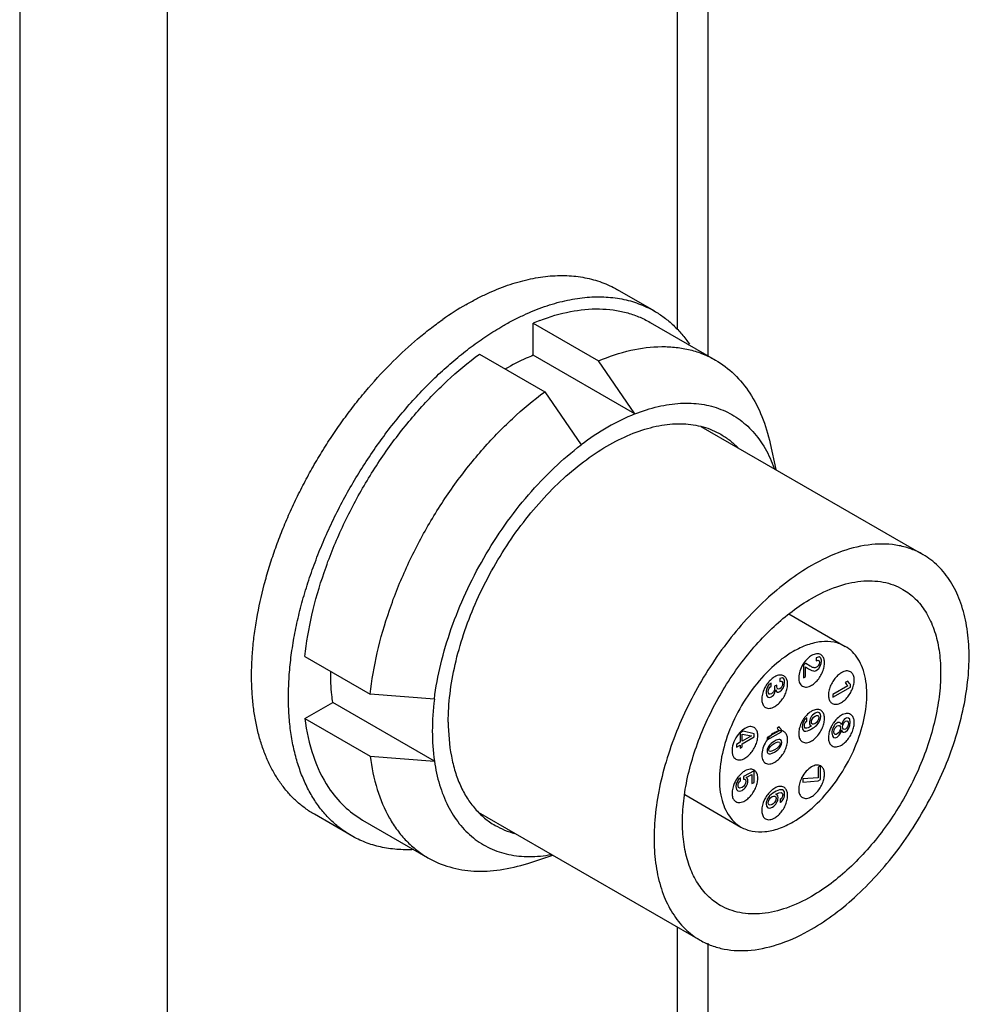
# Model space of a CAD drawing. Header units: inches. Extents: x 0 to 22, y 0 to 17.
# Tile 16 of 34: x 3.6 to 4.5, y 12.2 to 13.1. Entities that reach past the tile are written whole.
import ezdxf

# ---------------------------------------------------------------- set-up
doc = ezdxf.new("R2010")
doc.units = ezdxf.units.IN
doc.header["$LTSCALE"] = 1.21
doc.header["$MEASUREMENT"] = 0
doc.layers.get('0').update_dxf_attribs({"linetype": 'CONTINUOUS'})
doc.layers.add('02___PRT_ALL_AXES', color=7, linetype='CONTINUOUS')
doc.layers.add('03___PRT_ALL_CURVES', color=7, linetype='CONTINUOUS')

msp = doc.modelspace()

# ---------------------------------------------------------------- linework, layer by layer
at = {"color": 3, "linetype": 'CONTINUOUS'}
for p, q in [((3.58081, 13.91927), (3.58081, 11.32371)), ((3.72223, 13.91927), (3.72223, 11.32371)), ((4.21116, 13.17744), (4.21116, 12.81513)), ((4.24045, 13.16174), (4.24045, 12.79053)), ((4.21116, 12.24258), (4.21116, 12.00478)), ((4.24045, 12.22689), (4.24045, 11.98787))]:
    msp.add_line(p, q, dxfattribs=at)
at = {"color": 7, "linetype": 'CONTINUOUS'}
for p, q in [((4.07315, 12.82167), (4.13578, 12.78551)), ((4.07315, 12.79082), (4.07315, 12.82167)), ((4.02164, 12.79194), (4.08428, 12.75577)), ((4.17058, 12.73456), (4.07315, 12.79082)), ((4.17058, 12.73456), (4.13578, 12.78551)), ((4.08428, 12.75577), (4.11908, 12.70483)), ((3.85423, 12.50197), (3.91687, 12.4658)), ((3.97839, 12.46114), (3.91687, 12.4658)), ((4.29532, 12.47214), (4.29366, 12.46833)), ((3.85423, 12.4425), (3.88095, 12.45793)), ((3.97839, 12.40167), (3.88095, 12.45793)), ((3.85423, 12.4425), (3.91687, 12.40634)), ((4.27612, 12.43301), (4.27373, 12.43137)), ((3.91687, 12.40634), (3.97839, 12.40167)), ((4.28487, 12.39306), (4.28281, 12.39378)), ((4.34858, 12.3971), (4.34672, 12.39771)), ((4.27272, 12.38967), (4.27024, 12.38708)), ((4.30468, 12.37571), (4.30278, 12.37445)), ((4.29532, 12.36537), (4.29373, 12.36176))]:
    msp.add_line(p, q, dxfattribs=at)
for centre, radius, start, end in [((4.15331, 12.6324), 0.20555, 111.01528, 112.95491), ((4.35727, 12.47865), 0.03001, 144.19505, 148.5669), ((4.3219, 12.45824), 0.02999, 142.88037, 152.39066), ((4.32026, 12.45948), 0.02793, 138.10895, 142.87283), ((4.35681, 12.42559), 0.02945, 142.85705, 146.01421), ((4.35597, 12.42623), 0.02839, 140.34614, 142.85239), ((4.38607, 12.42119), 0.0303, 146.61489, 151.85355), ((4.38545, 12.42161), 0.02955, 142.8608, 146.62796), ((4.38467, 12.42219), 0.02858, 141.41624, 142.848), ((4.2895, 12.41204), 0.02494, 132.53999, 137.21366), ((4.28784, 12.41383), 0.02251, 128.82888, 132.51886), ((4.3858, 12.42134), 0.02999, 151.8555, 152.44945), ((4.32127, 12.40531), 0.02922, 142.85071, 144.79075), ((4.32077, 12.40569), 0.02859, 141.51336, 142.84775), ((4.34563, 12.39106), 0.00674, 80.64764, 83.55743), ((4.34586, 12.39192), 0.00585, 60.02327, 62.26565), ((4.29204, 12.36893), 0.02837, 140.21792, 142.85312), ((4.35641, 12.37227), 0.02906, 153.92266, 159.77409), ((4.35717, 12.37192), 0.0299, 152.36246, 153.95369), ((4.3219, 12.35147), 0.02999, 142.88037, 152.39066)]:
    msp.add_arc(centre, radius, start, end, dxfattribs=at)
for points, knots in [([(4.0796, 12.82428), (4.08908, 12.82792), (4.10782, 12.83353), (4.13174, 12.83593), (4.14968, 12.83461), (4.16227, 12.83213), (4.17418, 12.82814), (4.18164, 12.82449), (4.1852, 12.82243)], [0, 0, 0, 0, 0.279226, 0.534934, 0.65562, 0.77259, 0.886963, 1, 1, 1, 1]), ([(4.13578, 12.78551), (4.14581, 12.78975), (4.16564, 12.79641), (4.1911, 12.79971), (4.2102, 12.79874), (4.22358, 12.79634), (4.2362, 12.79226), (4.24408, 12.78843), (4.24783, 12.78626)], [0, 0, 0, 0, 0.281385, 0.537697, 0.658103, 0.774456, 0.887963, 1, 1, 1, 1]), ([(3.85423, 12.50197), (3.85568, 12.51533), (3.86041, 12.5426), (3.87217, 12.5833), (3.88851, 12.62401), (3.90899, 12.66366), (3.93309, 12.70123), (3.96018, 12.73573), (3.98954, 12.76627), (4.0108, 12.784), (4.02164, 12.79194)], [0, 0, 0, 0, 0.117401, 0.241186, 0.369441, 0.499995, 0.63055, 0.758807, 0.882594, 1, 1, 1, 1]), ([(4.07315, 12.79082), (4.07093, 12.78994), (4.06184, 12.7861), (4.05306, 12.78154), (4.0466, 12.77778)], [0, 0, 0, 0, 0.242107, 1, 1, 1, 1]), ([(4.24783, 12.78626), (4.25437, 12.78249), (4.26679, 12.77308), (4.28191, 12.75448), (4.29342, 12.7318), (4.29838, 12.71498), (4.30029, 12.70612)], [0, 0, 0, 0, 0.230063, 0.468969, 0.723995, 1, 1, 1, 1]), ([(3.91687, 12.4658), (3.91831, 12.47916), (3.92305, 12.50644), (3.93481, 12.54713), (3.95115, 12.58784), (3.97163, 12.6275), (3.99573, 12.66506), (4.02282, 12.69957), (4.05218, 12.7301), (4.07343, 12.74784), (4.08428, 12.75577)], [0, 0, 0, 0, 0.117401, 0.241186, 0.369441, 0.499995, 0.63055, 0.758807, 0.882594, 1, 1, 1, 1]), ([(4.17058, 12.73456), (4.17784, 12.73746), (4.19221, 12.74211), (4.21385, 12.74542), (4.23431, 12.74465), (4.2532, 12.73975), (4.27008, 12.73076), (4.28452, 12.7179), (4.29623, 12.7015), (4.30189, 12.68894), (4.30426, 12.68227)], [0, 0, 0, 0, 0.143667, 0.27654, 0.400261, 0.517585, 0.632235, 0.748385, 0.869952, 1, 1, 1, 1]), ([(4.17058, 12.73456), (4.16171, 12.73102), (4.14384, 12.72216), (4.12731, 12.71105), (4.11908, 12.70483)], [0, 0, 0, 0, 0.48086, 1, 1, 1, 1]), ([(3.97839, 12.46114), (3.97978, 12.47237), (3.98405, 12.49525), (3.99421, 12.52933), (4.00805, 12.56338), (4.02525, 12.59654), (4.04537, 12.62801), (4.06793, 12.65703), (4.09237, 12.68286), (4.11005, 12.698), (4.11908, 12.70483)], [0, 0, 0, 0, 0.11787, 0.241737, 0.369791, 0.499995, 0.630199, 0.758256, 0.882126, 1, 1, 1, 1]), ([(4.37236, 12.51161), (4.36906, 12.51351), (4.36148, 12.51627), (4.34889, 12.51658), (4.33547, 12.51334), (4.32674, 12.50919), (4.32235, 12.50665)], [0, 0, 0, 0, 0.217767, 0.450944, 0.710195, 1, 1, 1, 1]), ([(4.32235, 12.50665), (4.31495, 12.50238), (4.30058, 12.49132), (4.28219, 12.4704), (4.26705, 12.44578), (4.25642, 12.41946), (4.25114, 12.39359), (4.25161, 12.3732), (4.25539, 12.35922), (4.25959, 12.35052), (4.26521, 12.34341), (4.26989, 12.33983), (4.27235, 12.33841)], [0, 0, 0, 0, 0.128689, 0.270278, 0.417435, 0.561782, 0.695452, 0.812716, 0.86468, 0.912512, 0.957141, 1, 1, 1, 1]), ([(4.32235, 12.34336), (4.32976, 12.34763), (4.34412, 12.35869), (4.36251, 12.37961), (4.37765, 12.40423), (4.38829, 12.43055), (4.39357, 12.45643), (4.39309, 12.47682), (4.38932, 12.4908), (4.38512, 12.4995), (4.37949, 12.50661), (4.37482, 12.51019), (4.37236, 12.51161)], [0, 0, 0, 0, 0.128689, 0.270278, 0.417435, 0.561782, 0.695452, 0.812716, 0.86468, 0.912512, 0.957141, 1, 1, 1, 1]), ([(4.34878, 12.50375), (4.3482, 12.50409), (4.34688, 12.50457), (4.34467, 12.50462), (4.34233, 12.50406), (4.3408, 12.50333), (4.34003, 12.50289)], [0, 0, 0, 0, 0.217769, 0.450894, 0.710358, 1, 1, 1, 1]), ([(4.34003, 12.47431), (4.34133, 12.47506), (4.34384, 12.47699), (4.34706, 12.48065), (4.34971, 12.48496), (4.35157, 12.48957), (4.35249, 12.4941), (4.3524, 12.49821), (4.35124, 12.50163), (4.34966, 12.50325), (4.34878, 12.50375)], [0, 0, 0, 0, 0.128826, 0.27057, 0.417889, 0.562392, 0.696207, 0.813598, 0.913067, 1, 1, 1, 1]), ([(4.33167, 12.4943), (4.33046, 12.49233), (4.32857, 12.48828), (4.32752, 12.48296), (4.32775, 12.4791), (4.32842, 12.47668), (4.32958, 12.47473), (4.33069, 12.47379), (4.33128, 12.47344)], [0, 0, 0, 0, 0.305577, 0.583024, 0.704379, 0.812675, 0.909693, 1, 1, 1, 1]), ([(4.34003, 12.50289), (4.33938, 12.50251), (4.33667, 12.50069), (4.33441, 12.49824), (4.33294, 12.49621)], [0, 0, 0, 0, 0.230816, 1, 1, 1, 1]), ([(3.88095, 12.45793), (3.88061, 12.46029), (3.87939, 12.47008), (3.87894, 12.47996), (3.87897, 12.48743)], [0, 0, 0, 0, 0.242108, 1, 1, 1, 1]), ([(4.31343, 12.48334), (4.31285, 12.48367), (4.31152, 12.48415), (4.30932, 12.48421), (4.30697, 12.48364), (4.30544, 12.48292), (4.30468, 12.48247)], [0, 0, 0, 0, 0.217769, 0.450894, 0.710358, 1, 1, 1, 1]), ([(4.36859, 12.4864), (4.36729, 12.48565), (4.36478, 12.48372), (4.36156, 12.48006), (4.35891, 12.47575), (4.35705, 12.47114), (4.35612, 12.46661), (4.35622, 12.4625), (4.35737, 12.45908), (4.35896, 12.45746), (4.35984, 12.45696)], [0, 0, 0, 0, 0.128826, 0.27057, 0.417889, 0.562392, 0.696207, 0.813598, 0.913067, 1, 1, 1, 1]), ([(4.37734, 12.48727), (4.37676, 12.4876), (4.37543, 12.48808), (4.37323, 12.48814), (4.37088, 12.48757), (4.36935, 12.48685), (4.36859, 12.4864)], [0, 0, 0, 0, 0.217769, 0.450894, 0.710358, 1, 1, 1, 1]), ([(4.36859, 12.45783), (4.36988, 12.45857), (4.3724, 12.46051), (4.37561, 12.46417), (4.37826, 12.46848), (4.38012, 12.47308), (4.38105, 12.47762), (4.38095, 12.48173), (4.3798, 12.48514), (4.37821, 12.48676), (4.37734, 12.48727)], [0, 0, 0, 0, 0.128826, 0.27057, 0.417889, 0.562392, 0.696207, 0.813598, 0.913067, 1, 1, 1, 1]), ([(4.30468, 12.48247), (4.30422, 12.48221), (4.30231, 12.48098), (4.30062, 12.47942), (4.29946, 12.47813)], [0, 0, 0, 0, 0.234121, 1, 1, 1, 1]), ([(4.30468, 12.4539), (4.30597, 12.45464), (4.30849, 12.45658), (4.3117, 12.46024), (4.31435, 12.46455), (4.31621, 12.46915), (4.31714, 12.47369), (4.31704, 12.4778), (4.31589, 12.48121), (4.3143, 12.48284), (4.31343, 12.48334)], [0, 0, 0, 0, 0.128826, 0.27057, 0.417889, 0.562392, 0.696207, 0.813598, 0.913067, 1, 1, 1, 1]), ([(4.29366, 12.46833), (4.29309, 12.46673), (4.2923, 12.46361), (4.29221, 12.45912), (4.2933, 12.45536), (4.29499, 12.45357), (4.29593, 12.45303)], [0, 0, 0, 0, 0.307295, 0.577463, 0.804442, 1, 1, 1, 1]), ([(4.33128, 12.47344), (4.33186, 12.47311), (4.33318, 12.47263), (4.33539, 12.47257), (4.33774, 12.47314), (4.33926, 12.47387), (4.34003, 12.47431)], [0, 0, 0, 0, 0.217769, 0.450894, 0.710358, 1, 1, 1, 1]), ([(3.97839, 12.46114), (3.97711, 12.4509), (3.97575, 12.43103), (3.97701, 12.41112), (3.97839, 12.40167)], [0, 0, 0, 0, 0.519142, 1, 1, 1, 1]), ([(4.35984, 12.45696), (4.36041, 12.45663), (4.36174, 12.45614), (4.36394, 12.45609), (4.36629, 12.45666), (4.36782, 12.45738), (4.36859, 12.45783)], [0, 0, 0, 0, 0.217769, 0.450894, 0.710358, 1, 1, 1, 1]), ([(4.29593, 12.45303), (4.2965, 12.4527), (4.29783, 12.45221), (4.30003, 12.45216), (4.30238, 12.45273), (4.30391, 12.45345), (4.30468, 12.4539)], [0, 0, 0, 0, 0.217769, 0.450894, 0.710358, 1, 1, 1, 1]), ([(4.34003, 12.4495), (4.3395, 12.4492), (4.3373, 12.44776), (4.3354, 12.4459), (4.33411, 12.44434)], [0, 0, 0, 0, 0.232737, 1, 1, 1, 1]), ([(4.34878, 12.45037), (4.3482, 12.4507), (4.34688, 12.45118), (4.34467, 12.45124), (4.34233, 12.45067), (4.3408, 12.44995), (4.34003, 12.4495)], [0, 0, 0, 0, 0.217769, 0.450894, 0.710358, 1, 1, 1, 1]), ([(4.34003, 12.42093), (4.34133, 12.42167), (4.34384, 12.42361), (4.34706, 12.42727), (4.34971, 12.43158), (4.35157, 12.43618), (4.35249, 12.44072), (4.3524, 12.44483), (4.35124, 12.44824), (4.34966, 12.44987), (4.34878, 12.45037)], [0, 0, 0, 0, 0.128826, 0.27057, 0.417889, 0.562392, 0.696207, 0.813598, 0.913067, 1, 1, 1, 1]), ([(4.37734, 12.44645), (4.37676, 12.44678), (4.37543, 12.44726), (4.37323, 12.44732), (4.37088, 12.44675), (4.36935, 12.44602), (4.36859, 12.44558)], [0, 0, 0, 0, 0.217769, 0.450894, 0.710358, 1, 1, 1, 1]), ([(4.36859, 12.417), (4.36988, 12.41775), (4.3724, 12.41968), (4.37561, 12.42335), (4.37826, 12.42766), (4.38012, 12.43226), (4.38105, 12.43679), (4.38095, 12.44091), (4.3798, 12.44432), (4.37821, 12.44594), (4.37734, 12.44645)], [0, 0, 0, 0, 0.128826, 0.27057, 0.417889, 0.562392, 0.696207, 0.813598, 0.913067, 1, 1, 1, 1]), ([(3.85423, 12.4425), (3.85575, 12.43023), (3.86067, 12.40709), (3.87079, 12.38556), (3.87694, 12.37629)], [0, 0, 0, 0, 0.526424, 1, 1, 1, 1]), ([(4.3324, 12.44205), (4.33205, 12.44153), (4.33072, 12.43943), (4.32965, 12.43716), (4.32903, 12.43541)], [0, 0, 0, 0, 0.251828, 1, 1, 1, 1]), ([(4.36859, 12.44558), (4.36802, 12.44525), (4.36568, 12.44371), (4.36368, 12.44169), (4.36233, 12.44001)], [0, 0, 0, 0, 0.232143, 1, 1, 1, 1]), ([(4.27119, 12.42899), (4.26929, 12.42694), (4.26617, 12.42232), (4.26397, 12.4159), (4.26363, 12.41094), (4.26412, 12.40778), (4.26532, 12.40521), (4.26665, 12.40398), (4.26737, 12.40357)], [0, 0, 0, 0, 0.294758, 0.579133, 0.705045, 0.815915, 0.912508, 1, 1, 1, 1]), ([(4.28487, 12.43388), (4.28429, 12.43421), (4.28297, 12.4347), (4.28076, 12.43475), (4.27842, 12.43418), (4.27689, 12.43346), (4.27612, 12.43301)], [0, 0, 0, 0, 0.217769, 0.450894, 0.710358, 1, 1, 1, 1]), ([(4.27612, 12.40444), (4.27742, 12.40518), (4.27993, 12.40712), (4.28315, 12.41078), (4.2858, 12.41509), (4.28766, 12.41969), (4.28858, 12.42423), (4.28849, 12.42834), (4.28733, 12.43176), (4.28574, 12.43338), (4.28487, 12.43388)], [0, 0, 0, 0, 0.128826, 0.27057, 0.417889, 0.562392, 0.696207, 0.813598, 0.913067, 1, 1, 1, 1]), ([(4.30468, 12.42909), (4.30411, 12.42876), (4.30176, 12.42721), (4.29974, 12.42518), (4.29839, 12.42348)], [0, 0, 0, 0, 0.232091, 1, 1, 1, 1]), ([(4.30816, 12.43052), (4.30787, 12.43045), (4.30666, 12.43011), (4.30551, 12.42957), (4.30468, 12.42909)], [0, 0, 0, 0, 0.235778, 1, 1, 1, 1]), ([(4.30468, 12.40051), (4.30597, 12.40126), (4.30849, 12.4032), (4.3117, 12.40686), (4.31435, 12.41117), (4.31621, 12.41577), (4.31714, 12.4203), (4.31704, 12.42442), (4.31589, 12.42783), (4.3143, 12.42945), (4.31343, 12.42996)], [0, 0, 0, 0, 0.128826, 0.27057, 0.417889, 0.562392, 0.696207, 0.813598, 0.913067, 1, 1, 1, 1]), ([(4.31114, 12.43072), (4.3109, 12.43075), (4.30991, 12.43082), (4.3089, 12.4307), (4.30816, 12.43052)], [0, 0, 0, 0, 0.237863, 1, 1, 1, 1]), ([(4.31343, 12.42996), (4.31325, 12.43006), (4.31253, 12.43042), (4.31174, 12.43064), (4.31114, 12.43072)], [0, 0, 0, 0, 0.246465, 1, 1, 1, 1]), ([(4.32903, 12.43541), (4.32846, 12.43381), (4.32766, 12.43068), (4.32756, 12.42617), (4.32865, 12.4224), (4.33034, 12.4206), (4.33128, 12.42006)], [0, 0, 0, 0, 0.307339, 0.577577, 0.804551, 1, 1, 1, 1]), ([(4.35733, 12.43073), (4.35683, 12.42919), (4.35616, 12.4262), (4.35617, 12.42192), (4.3573, 12.41835), (4.35893, 12.41666), (4.35984, 12.41614)], [0, 0, 0, 0, 0.306534, 0.575638, 0.802759, 1, 1, 1, 1]), ([(4.35921, 12.43521), (4.35902, 12.43484), (4.3583, 12.43339), (4.3577, 12.43188), (4.35733, 12.43073)], [0, 0, 0, 0, 0.253513, 1, 1, 1, 1]), ([(4.2974, 12.42216), (4.29596, 12.42012), (4.29367, 12.41584), (4.29224, 12.41011), (4.2923, 12.40587), (4.29292, 12.40321), (4.29411, 12.40105), (4.29529, 12.40001), (4.29593, 12.39965)], [0, 0, 0, 0, 0.30292, 0.582811, 0.705497, 0.814363, 0.910927, 1, 1, 1, 1]), ([(4.33128, 12.42006), (4.33186, 12.41973), (4.33318, 12.41924), (4.33539, 12.41919), (4.33774, 12.41976), (4.33926, 12.42048), (4.34003, 12.42093)], [0, 0, 0, 0, 0.217769, 0.450894, 0.710358, 1, 1, 1, 1]), ([(4.35984, 12.41614), (4.36041, 12.4158), (4.36174, 12.41532), (4.36394, 12.41526), (4.36629, 12.41583), (4.36782, 12.41656), (4.36859, 12.417)], [0, 0, 0, 0, 0.217769, 0.450894, 0.710358, 1, 1, 1, 1]), ([(3.91687, 12.40634), (3.9182, 12.39553), (3.92235, 12.37503), (3.93223, 12.35134), (3.94261, 12.33529), (3.95138, 12.3249), (3.96122, 12.31601), (3.96848, 12.3111), (3.97223, 12.30893)], [0, 0, 0, 0, 0.281379, 0.537689, 0.658096, 0.774451, 0.88796, 1, 1, 1, 1]), ([(3.97839, 12.40167), (3.97951, 12.39394), (3.98266, 12.37916), (3.99062, 12.35878), (4.00151, 12.34144), (4.0152, 12.32753), (4.03142, 12.31741), (4.04979, 12.31134), (4.06984, 12.3094), (4.08355, 12.31078), (4.0905, 12.31206)], [0, 0, 0, 0, 0.143662, 0.276532, 0.40025, 0.517575, 0.632226, 0.748379, 0.869949, 1, 1, 1, 1]), ([(4.26737, 12.40357), (4.26795, 12.40324), (4.26927, 12.40275), (4.27148, 12.4027), (4.27382, 12.40327), (4.27535, 12.40399), (4.27612, 12.40444)], [0, 0, 0, 0, 0.217769, 0.450894, 0.710358, 1, 1, 1, 1]), ([(4.29593, 12.39965), (4.2965, 12.39931), (4.29783, 12.39883), (4.30003, 12.39878), (4.30238, 12.39934), (4.30391, 12.40007), (4.30468, 12.40051)], [0, 0, 0, 0, 0.217769, 0.450894, 0.710358, 1, 1, 1, 1]), ([(4.27612, 12.39219), (4.27583, 12.39202), (4.27463, 12.39128), (4.27351, 12.3904), (4.27272, 12.38967)], [0, 0, 0, 0, 0.238434, 1, 1, 1, 1]), ([(4.28281, 12.39378), (4.2823, 12.39387), (4.27996, 12.39397), (4.27768, 12.39309), (4.27612, 12.39219)], [0, 0, 0, 0, 0.222934, 1, 1, 1, 1]), ([(4.27612, 12.36361), (4.27742, 12.36436), (4.27993, 12.3663), (4.28315, 12.36996), (4.2858, 12.37427), (4.28766, 12.37887), (4.28858, 12.3834), (4.28849, 12.38752), (4.28733, 12.39093), (4.28574, 12.39255), (4.28487, 12.39306)], [0, 0, 0, 0, 0.128826, 0.27057, 0.417889, 0.562392, 0.696207, 0.813598, 0.913067, 1, 1, 1, 1]), ([(4.34003, 12.39612), (4.3381, 12.39501), (4.3345, 12.39188), (4.33182, 12.38797), (4.33068, 12.38579)], [0, 0, 0, 0, 0.474675, 1, 1, 1, 1]), ([(4.34638, 12.39776), (4.34589, 12.39782), (4.34367, 12.39783), (4.34152, 12.39698), (4.34003, 12.39612)], [0, 0, 0, 0, 0.223957, 1, 1, 1, 1]), ([(4.34003, 12.36754), (4.34133, 12.36829), (4.34384, 12.37023), (4.34706, 12.37389), (4.34971, 12.3782), (4.35157, 12.3828), (4.35249, 12.38733), (4.3524, 12.39145), (4.35124, 12.39486), (4.34966, 12.39648), (4.34878, 12.39699)], [0, 0, 0, 0, 0.128826, 0.27057, 0.417889, 0.562392, 0.696207, 0.813598, 0.913067, 1, 1, 1, 1]), ([(4.26943, 12.38606), (4.26806, 12.38425), (4.26651, 12.38163), (4.26539, 12.37884), (4.26513, 12.37814)], [0, 0, 0, 0, 0.752561, 1, 1, 1, 1]), ([(4.32914, 12.38232), (4.32854, 12.38069), (4.32769, 12.37751), (4.32754, 12.37292), (4.32862, 12.36907), (4.33033, 12.36723), (4.33128, 12.36668)], [0, 0, 0, 0, 0.307589, 0.578262, 0.805209, 1, 1, 1, 1]), ([(3.87694, 12.37629), (3.88121, 12.36986), (3.89092, 12.35805), (3.90315, 12.34882), (3.90959, 12.3451)], [0, 0, 0, 0, 0.509161, 1, 1, 1, 1]), ([(4.26513, 12.37814), (4.26456, 12.37653), (4.26375, 12.37339), (4.26365, 12.36888), (4.26474, 12.36509), (4.26643, 12.36329), (4.26737, 12.36275)], [0, 0, 0, 0, 0.307373, 0.577669, 0.804638, 1, 1, 1, 1]), ([(4.30278, 12.37445), (4.30235, 12.37412), (4.30058, 12.37267), (4.29904, 12.37096), (4.29799, 12.36957)], [0, 0, 0, 0, 0.238691, 1, 1, 1, 1]), ([(4.31343, 12.37657), (4.31285, 12.37691), (4.31152, 12.37739), (4.30932, 12.37744), (4.30697, 12.37688), (4.30544, 12.37615), (4.30468, 12.37571)], [0, 0, 0, 0, 0.217769, 0.450894, 0.710358, 1, 1, 1, 1]), ([(4.30468, 12.34713), (4.30597, 12.34788), (4.30849, 12.34981), (4.3117, 12.35347), (4.31435, 12.35778), (4.31621, 12.36239), (4.31714, 12.36692), (4.31704, 12.37103), (4.31589, 12.37445), (4.3143, 12.37607), (4.31343, 12.37657)], [0, 0, 0, 0, 0.128826, 0.27057, 0.417889, 0.562392, 0.696207, 0.813598, 0.913067, 1, 1, 1, 1]), ([(4.26737, 12.36275), (4.26795, 12.36241), (4.26927, 12.36193), (4.27148, 12.36188), (4.27382, 12.36244), (4.27535, 12.36317), (4.27612, 12.36361)], [0, 0, 0, 0, 0.217769, 0.450894, 0.710358, 1, 1, 1, 1]), ([(4.29373, 12.36176), (4.29314, 12.36014), (4.29232, 12.35699), (4.29219, 12.35244), (4.29328, 12.34863), (4.29498, 12.34681), (4.29593, 12.34626)], [0, 0, 0, 0, 0.307466, 0.577918, 0.804876, 1, 1, 1, 1]), ([(4.33128, 12.36668), (4.33186, 12.36634), (4.33318, 12.36586), (4.33539, 12.36581), (4.33774, 12.36637), (4.33926, 12.3671), (4.34003, 12.36754)], [0, 0, 0, 0, 0.217769, 0.450894, 0.710358, 1, 1, 1, 1]), ([(4.27235, 12.33841), (4.27565, 12.3365), (4.28323, 12.33375), (4.29582, 12.33343), (4.30924, 12.33667), (4.31796, 12.34083), (4.32235, 12.34336)], [0, 0, 0, 0, 0.217767, 0.450944, 0.710195, 1, 1, 1, 1]), ([(4.29593, 12.34626), (4.2965, 12.34593), (4.29783, 12.34545), (4.30003, 12.34539), (4.30238, 12.34596), (4.30391, 12.34669), (4.30468, 12.34713)], [0, 0, 0, 0, 0.217769, 0.450894, 0.710358, 1, 1, 1, 1]), ([(3.97223, 12.30893), (3.97877, 12.30516), (3.99313, 12.29911), (4.01679, 12.29531), (4.04219, 12.29668), (4.05923, 12.3008), (4.06786, 12.30357)], [0, 0, 0, 0, 0.230063, 0.468969, 0.723995, 1, 1, 1, 1])]:
    msp.add_open_spline(points, degree=3, knots=knots, dxfattribs=at)
at = {"layer": '02___PRT_ALL_AXES', "color": 7, "linetype": 'CONTINUOUS'}
for p, q in [((4.18917, 12.83333), (4.15382, 12.85375)), ((4.1852, 12.82243), (4.24783, 12.78626)), ((4.23401, 12.72264), (4.44683, 12.59977)), ((4.30029, 12.70612), (4.30565, 12.68128)), ((4.31832, 12.54281), (4.37236, 12.51161)), ((4.21858, 12.36945), (4.27235, 12.33841)), ((4.02042, 12.35271), (4.23323, 12.22984)), ((3.89866, 12.33018), (3.8633, 12.3506)), ((3.90959, 12.3451), (3.97223, 12.30893)), ((4.06786, 12.30357), (4.09206, 12.31135))]:
    msp.add_line(p, q, dxfattribs=at)
msp.add_arc((4.15712, 12.58279), 0.29647, 120.07105, 125.14935, dxfattribs=at)
for points, knots in [([(4.00856, 12.83936), (4.01188, 12.84127), (4.01851, 12.84492), (4.03174, 12.85144), (4.04505, 12.85689), (4.05836, 12.86113), (4.06808, 12.86365), (4.07766, 12.86553), (4.08708, 12.86678), (4.09631, 12.8674), (4.10533, 12.86737), (4.11412, 12.8667), (4.12266, 12.86539), (4.13093, 12.86345), (4.1389, 12.86087), (4.14655, 12.85767), (4.15144, 12.85512), (4.15382, 12.85375)], [0, 0, 0, 0, 0.075208, 0.148552, 0.289408, 0.356952, 0.42261, 0.486441, 0.548528, 0.608972, 0.6679, 0.72547, 0.781862, 0.83728, 0.891946, 0.946102, 1, 1, 1, 1]), ([(4.04392, 12.81894), (4.04724, 12.82086), (4.05387, 12.82451), (4.0671, 12.83103), (4.08041, 12.83647), (4.09371, 12.84072), (4.10344, 12.84323), (4.11302, 12.84512), (4.12244, 12.84637), (4.13167, 12.84698), (4.14069, 12.84696), (4.14948, 12.84629), (4.15802, 12.84498), (4.16628, 12.84304), (4.17425, 12.84046), (4.18191, 12.83726), (4.1868, 12.83471), (4.18917, 12.83333)], [0, 0, 0, 0, 0.075208, 0.148552, 0.289408, 0.356952, 0.42261, 0.486441, 0.548528, 0.608972, 0.6679, 0.72547, 0.781862, 0.83728, 0.891946, 0.946102, 1, 1, 1, 1]), ([(3.93894, 12.78512), (3.94646, 12.79258), (3.95804, 12.80325), (3.97417, 12.81629), (3.98233, 12.82232), (3.98643, 12.8252)], [0, 0, 0, 0, 0.510852, 0.75835, 1, 1, 1, 1]), ([(4.18917, 12.83333), (4.19083, 12.83238), (4.19408, 12.83037), (4.19877, 12.82707), (4.20329, 12.82349), (4.20909, 12.81831), (4.21588, 12.81111), (4.22068, 12.80476), (4.22293, 12.80144)], [0, 0, 0, 0, 0.122147, 0.244577, 0.367571, 0.491402, 0.742521, 1, 1, 1, 1]), ([(3.89866, 12.33018), (3.89688, 12.33121), (3.89337, 12.33339), (3.88832, 12.33699), (3.88348, 12.34092), (3.87886, 12.34518), (3.87446, 12.34976), (3.86887, 12.35633), (3.86246, 12.36536), (3.85583, 12.37728), (3.85023, 12.3903), (3.84568, 12.40435), (3.8422, 12.41935), (3.83983, 12.43522), (3.83855, 12.45188), (3.83839, 12.46923), (3.83933, 12.4872), (3.84138, 12.50567), (3.84453, 12.52455), (3.84875, 12.54373), (3.85403, 12.56313), (3.86033, 12.58262), (3.86762, 12.60211), (3.87586, 12.62148), (3.88501, 12.64065), (3.89502, 12.65949), (3.90583, 12.67792), (3.91739, 12.69583), (3.92963, 12.71312), (3.94249, 12.7297), (3.9559, 12.74548), (3.96978, 12.76038), (3.98406, 12.77431), (3.99867, 12.78721), (4.01352, 12.799), (4.02854, 12.80961), (4.03879, 12.81598), (4.04392, 12.81894)], [0, 0, 0, 0, 0.010652, 0.021334, 0.032072, 0.042895, 0.05383, 0.064901, 0.087536, 0.110975, 0.135352, 0.160764, 0.187278, 0.21493, 0.243729, 0.273658, 0.304681, 0.336741, 0.369766, 0.40367, 0.438356, 0.473715, 0.509632, 0.545984, 0.582644, 0.619481, 0.656362, 0.693155, 0.729727, 0.765948, 0.801693, 0.836841, 0.871278, 0.904898, 0.937613, 0.969343, 1, 1, 1, 1]), ([(3.86331, 12.3506), (3.86026, 12.35235), (3.85434, 12.35622), (3.84608, 12.36298), (3.83847, 12.3707), (3.83155, 12.37932), (3.82532, 12.38883), (3.81983, 12.39917), (3.81509, 12.41031), (3.81111, 12.4222), (3.80791, 12.4348), (3.80551, 12.44806), (3.80391, 12.46191), (3.80311, 12.47632), (3.80312, 12.49122), (3.80394, 12.50656), (3.80557, 12.52227), (3.80884, 12.54387), (3.81368, 12.56571), (3.81995, 12.58761), (3.82544, 12.60426), (3.83166, 12.62089), (3.83857, 12.63745), (3.84615, 12.65387), (3.85437, 12.67009), (3.86319, 12.68604), (3.87259, 12.70166), (3.88253, 12.71689), (3.89295, 12.73166), (3.90384, 12.74593), (3.91879, 12.76407), (3.93071, 12.77694), (3.93894, 12.78512)], [0, 0, 0, 0, 0.021464, 0.043096, 0.065057, 0.087497, 0.110548, 0.134324, 0.158917, 0.184399, 0.21082, 0.238211, 0.266587, 0.295945, 0.326269, 0.357529, 0.389683, 0.42268, 0.490938, 0.526071, 0.561762, 0.597925, 0.634472, 0.671308, 0.708339, 0.745468, 0.782597, 0.819629, 0.856467, 0.893016, 0.929182, 1, 1, 1, 1]), ([(3.99172, 12.4391), (3.99172, 12.44808), (3.99293, 12.46663), (3.99794, 12.4948), (4.00608, 12.52365), (4.01719, 12.55259), (4.03101, 12.58099), (4.04727, 12.60825), (4.0656, 12.63379), (4.08563, 12.65706), (4.10692, 12.67757), (4.12904, 12.69488), (4.15151, 12.70863), (4.17388, 12.71851), (4.19571, 12.72431), (4.21657, 12.72585), (4.236, 12.723), (4.24776, 12.71811), (4.2531, 12.71503)], [0, 0, 0, 0, 0.062393, 0.12874, 0.198344, 0.270332, 0.343721, 0.417465, 0.490502, 0.561801, 0.63041, 0.695509, 0.756468, 0.812914, 0.864824, 0.912606, 0.957187, 1, 1, 1, 1]), ([(4.2531, 12.71503), (4.25606, 12.71332), (4.26176, 12.70946), (4.26687, 12.70484), (4.26928, 12.70236)], [0, 0, 0, 0, 0.496734, 1, 1, 1, 1]), ([(4.44683, 12.59977), (4.44333, 12.60179), (4.43589, 12.60527), (4.41956, 12.60979), (4.39669, 12.6104), (4.36805, 12.60347), (4.34941, 12.5946), (4.34003, 12.58918)], [0, 0, 0, 0, 0.10816, 0.218359, 0.451363, 0.710405, 1, 1, 1, 1]), ([(4.34003, 12.24042), (4.3477, 12.24485), (4.36295, 12.25504), (4.39235, 12.27978), (4.42582, 12.31786), (4.45813, 12.37042), (4.4774, 12.41807), (4.48691, 12.45643), (4.49079, 12.48385), (4.49146, 12.50983), (4.48887, 12.53381), (4.48306, 12.55532), (4.47408, 12.5739), (4.46207, 12.58909), (4.45209, 12.59673), (4.44683, 12.59977)], [0, 0, 0, 0, 0.06242, 0.128801, 0.270304, 0.417366, 0.56162, 0.630258, 0.695383, 0.756366, 0.812836, 0.864767, 0.912569, 0.957169, 1, 1, 1, 1]), ([(4.34003, 12.58918), (4.33236, 12.58475), (4.31711, 12.57457), (4.28771, 12.54982), (4.25424, 12.51174), (4.22193, 12.45918), (4.20266, 12.41153), (4.19315, 12.37318), (4.18927, 12.34575), (4.1886, 12.31978), (4.19119, 12.29579), (4.197, 12.27428), (4.20598, 12.2557), (4.21799, 12.24052), (4.22797, 12.23288), (4.23323, 12.22984)], [0, 0, 0, 0, 0.06242, 0.128801, 0.270304, 0.417366, 0.56162, 0.630258, 0.695383, 0.756366, 0.812836, 0.864767, 0.912569, 0.957169, 1, 1, 1, 1]), ([(4.34003, 12.55768), (4.34771, 12.56212), (4.36299, 12.56939), (4.38646, 12.57506), (4.40519, 12.57457), (4.41857, 12.57086), (4.42467, 12.56801), (4.42753, 12.56635)], [0, 0, 0, 0, 0.289595, 0.548637, 0.781641, 0.89184, 1, 1, 1, 1]), ([(4.42753, 12.56635), (4.43185, 12.56386), (4.44003, 12.5576), (4.44987, 12.54516), (4.45722, 12.52994), (4.46198, 12.51231), (4.4641, 12.49266), (4.46356, 12.47138), (4.46038, 12.44891), (4.45258, 12.41748), (4.4368, 12.37844), (4.41031, 12.33536), (4.37813, 12.29875), (4.35298, 12.2794), (4.34003, 12.27192)], [0, 0, 0, 0, 0.04284, 0.087449, 0.13526, 0.187201, 0.243682, 0.304677, 0.369816, 0.438467, 0.58275, 0.729842, 0.871373, 1, 1, 1, 1]), ([(4.25253, 12.26325), (4.24821, 12.26574), (4.24003, 12.272), (4.23019, 12.28444), (4.22284, 12.29966), (4.21808, 12.31729), (4.21596, 12.33694), (4.2165, 12.35822), (4.21968, 12.3807), (4.22748, 12.41212), (4.24326, 12.45116), (4.26975, 12.49424), (4.30193, 12.53085), (4.32708, 12.5502), (4.34003, 12.55768)], [0, 0, 0, 0, 0.04284, 0.087449, 0.13526, 0.187201, 0.243682, 0.304677, 0.369816, 0.438467, 0.58275, 0.729842, 0.871373, 1, 1, 1, 1]), ([(3.99172, 12.4391), (3.99172, 12.42813), (3.993, 12.41202), (3.99795, 12.39177), (4.00299, 12.37828), (4.00941, 12.36621), (4.01716, 12.35567), (4.02618, 12.3468), (4.03301, 12.34203), (4.03656, 12.33998)], [0, 0, 0, 0, 0.289272, 0.422537, 0.548497, 0.667894, 0.781868, 0.891952, 1, 1, 1, 1]), ([(4.03656, 12.33998), (4.03951, 12.33828), (4.04571, 12.33527), (4.05227, 12.33315), (4.05562, 12.33231)], [0, 0, 0, 0, 0.496733, 1, 1, 1, 1]), ([(3.95869, 12.31674), (3.95593, 12.3166), (3.95048, 12.31649), (3.94239, 12.31686), (3.9345, 12.31775), (3.92682, 12.31918), (3.91938, 12.32113), (3.91219, 12.3236), (3.90526, 12.32659), (3.90083, 12.32893), (3.89866, 12.33018)], [0, 0, 0, 0, 0.132567, 0.262249, 0.389363, 0.514261, 0.637337, 0.759016, 0.879747, 1, 1, 1, 1]), ([(4.34003, 12.27192), (4.33235, 12.26748), (4.31707, 12.26021), (4.2936, 12.25454), (4.27487, 12.25504), (4.26149, 12.25874), (4.2554, 12.26159), (4.25253, 12.26325)], [0, 0, 0, 0, 0.289595, 0.548637, 0.781641, 0.89184, 1, 1, 1, 1]), ([(4.23323, 12.22984), (4.23674, 12.22781), (4.24417, 12.22433), (4.2605, 12.21981), (4.28337, 12.21921), (4.31201, 12.22613), (4.33065, 12.235), (4.34003, 12.24042)], [0, 0, 0, 0, 0.10816, 0.218359, 0.451363, 0.710405, 1, 1, 1, 1])]:
    msp.add_open_spline(points, degree=3, knots=knots, dxfattribs=at)
at = {"layer": '03___PRT_ALL_CURVES', "color": 4, "linetype": 'CONTINUOUS'}
for p, q in [((4.33448, 12.49522), (4.33225, 12.49393)), ((4.33225, 12.49393), (4.33225, 12.48149)), ((4.33884, 12.49262), (4.33448, 12.49522)), ((4.34457, 12.50076), (4.34457, 12.49779)), ((4.33419, 12.49191), (4.337, 12.49011)), ((4.33419, 12.48261), (4.33419, 12.49191)), ((4.337, 12.49011), (4.34033, 12.48842)), ((4.30126, 12.47346), (4.30126, 12.47646)), ((4.30953, 12.48092), (4.30953, 12.47807)), ((4.33225, 12.48149), (4.33419, 12.48261)), ((4.37481, 12.47831), (4.37236, 12.4769)), ((4.37748, 12.47259), (4.37748, 12.4751)), ((4.30461, 12.47345), (4.30448, 12.47066)), ((4.30659, 12.47459), (4.30461, 12.47345)), ((4.37481, 12.47376), (4.36054, 12.46552)), ((4.36054, 12.46281), (4.37748, 12.47259)), ((4.36054, 12.46552), (4.36054, 12.46281)), ((4.33559, 12.44001), (4.33559, 12.44298)), ((4.27449, 12.43026), (4.27158, 12.42858)), ((4.27158, 12.42858), (4.27158, 12.41976)), ((4.27356, 12.42758), (4.2825, 12.42598)), ((4.27356, 12.42082), (4.27356, 12.42758)), ((4.28507, 12.42789), (4.27449, 12.43026)), ((4.28507, 12.42483), (4.28507, 12.42789)), ((4.30902, 12.43078), (4.2976, 12.42418)), ((4.2976, 12.42201), (4.31116, 12.42984)), ((4.30902, 12.43442), (4.30707, 12.43329)), ((4.31116, 12.42984), (4.31116, 12.43185)), ((4.27158, 12.41976), (4.26791, 12.41764)), ((4.2825, 12.42598), (4.27356, 12.42082)), ((4.27356, 12.41819), (4.28507, 12.42483)), ((4.27356, 12.41533), (4.27356, 12.41819)), ((4.2976, 12.42418), (4.2976, 12.42201)), ((4.26791, 12.41764), (4.26791, 12.41492)), ((4.26791, 12.41492), (4.27158, 12.41704)), ((4.27158, 12.41704), (4.27158, 12.41419)), ((4.27158, 12.41419), (4.27356, 12.41533)), ((4.28485, 12.39223), (4.27476, 12.38691)), ((4.28485, 12.38123), (4.28485, 12.39223)), ((4.34849, 12.39686), (4.34646, 12.39568)), ((4.34646, 12.39568), (4.34646, 12.38562)), ((4.34849, 12.38394), (4.34849, 12.39686)), ((4.27192, 12.38259), (4.27192, 12.38553)), ((4.27476, 12.38691), (4.27476, 12.38434)), ((4.27738, 12.38585), (4.28287, 12.38865)), ((4.28287, 12.38865), (4.28287, 12.38009)), ((4.28287, 12.38009), (4.28485, 12.38123)), ((4.34646, 12.38562), (4.33155, 12.38453)), ((4.33155, 12.38453), (4.33155, 12.38133)), ((4.33155, 12.38133), (4.34643, 12.38275)), ((4.34643, 12.38275), (4.34849, 12.38394)), ((4.30982, 12.36483), (4.30982, 12.36192))]:
    msp.add_line(p, q, dxfattribs=at)
for points in [[(4.34829, 12.50109), (4.34702, 12.50206), (4.3454, 12.50121), (4.34457, 12.50076)], [(4.34457, 12.49779), (4.3452, 12.49816), (4.34753, 12.49944), (4.34753, 12.49631)], [(4.34457, 12.48866), (4.34819, 12.49075), (4.34951, 12.49457), (4.34951, 12.49756)], [(4.34753, 12.49631), (4.34753, 12.49351), (4.3456, 12.49205), (4.34476, 12.49157)], [(4.34951, 12.49756), (4.34951, 12.49881), (4.34929, 12.50032), (4.34829, 12.50109)], [(4.34176, 12.49128), (4.34072, 12.49156), (4.33975, 12.49207), (4.33884, 12.49262)], [(4.34033, 12.48842), (4.34266, 12.48764), (4.34349, 12.48804), (4.34457, 12.48866)], [(4.34476, 12.49157), (4.34386, 12.49105), (4.3431, 12.49092), (4.34176, 12.49128)], [(4.30126, 12.47646), (4.30055, 12.47602), (4.29932, 12.47528), (4.29824, 12.47356)], [(4.31416, 12.47726), (4.31416, 12.47885), (4.31374, 12.48319), (4.30953, 12.48092)], [(4.30953, 12.47807), (4.31164, 12.47903), (4.3122, 12.47752), (4.3122, 12.47605)], [(4.3122, 12.47605), (4.3122, 12.4741), (4.31144, 12.47216), (4.30953, 12.47106)], [(4.30958, 12.46823), (4.31193, 12.46959), (4.31416, 12.47299), (4.31416, 12.47726)], [(4.37236, 12.4769), (4.37293, 12.47584), (4.37393, 12.47447), (4.37481, 12.47376)], [(4.37748, 12.4751), (4.37667, 12.47574), (4.37564, 12.47696), (4.37481, 12.47831)], [(4.29824, 12.47356), (4.297, 12.47159), (4.29648, 12.46923), (4.29648, 12.46717)], [(4.29648, 12.46717), (4.29648, 12.46262), (4.2991, 12.4619), (4.30148, 12.46327)], [(4.29849, 12.46827), (4.29849, 12.47068), (4.29964, 12.47256), (4.30126, 12.47346)], [(4.3015, 12.46611), (4.30001, 12.46525), (4.29849, 12.46553), (4.29849, 12.46827)], [(4.30148, 12.46327), (4.30182, 12.46347), (4.30507, 12.46535), (4.30559, 12.46983)], [(4.30448, 12.47066), (4.30422, 12.46906), (4.30329, 12.46714), (4.3015, 12.46611)], [(4.30559, 12.46983), (4.30618, 12.46714), (4.30818, 12.46742), (4.30958, 12.46823)], [(4.30953, 12.47106), (4.30679, 12.46947), (4.30645, 12.47256), (4.30659, 12.47459)], [(4.34335, 12.44752), (4.3398, 12.44547), (4.33798, 12.44157), (4.33798, 12.43846)], [(4.34881, 12.4444), (4.34881, 12.44748), (4.34724, 12.44977), (4.34335, 12.44752)], [(4.33559, 12.44298), (4.33206, 12.44083), (4.33115, 12.4372), (4.33115, 12.43454)], [(4.33309, 12.43543), (4.33309, 12.43764), (4.33412, 12.43917), (4.33559, 12.44001)], [(4.33798, 12.43846), (4.33798, 12.43693), (4.33845, 12.43536), (4.34011, 12.43531)], [(4.33985, 12.43902), (4.33985, 12.44117), (4.34112, 12.44346), (4.34332, 12.44474)], [(4.3433, 12.43746), (4.34127, 12.43628), (4.33985, 12.43682), (4.33985, 12.43902)], [(4.34697, 12.44334), (4.34697, 12.44141), (4.34575, 12.43887), (4.3433, 12.43746)], [(4.34332, 12.44474), (4.34533, 12.44589), (4.34697, 12.44563), (4.34697, 12.44334)], [(4.34464, 12.43569), (4.34807, 12.4388), (4.34881, 12.4423), (4.34881, 12.4444)], [(4.36436, 12.43816), (4.36306, 12.43741), (4.36179, 12.436), (4.36096, 12.43447)], [(4.36748, 12.43848), (4.36666, 12.43898), (4.36549, 12.43881), (4.36436, 12.43816)], [(4.36877, 12.43638), (4.36852, 12.43712), (4.36828, 12.43799), (4.36748, 12.43848)], [(4.37254, 12.44249), (4.37085, 12.44151), (4.36926, 12.43927), (4.36877, 12.43638)], [(4.36984, 12.43457), (4.36984, 12.43661), (4.37095, 12.43883), (4.37259, 12.43977)], [(4.37716, 12.43883), (4.37716, 12.44397), (4.37406, 12.44337), (4.37254, 12.44249)], [(4.37259, 12.43977), (4.37428, 12.44075), (4.37535, 12.43976), (4.37535, 12.43767)], [(4.37535, 12.43767), (4.37535, 12.43532), (4.37413, 12.43329), (4.37259, 12.4324)], [(4.37264, 12.42971), (4.37523, 12.43121), (4.37716, 12.4347), (4.37716, 12.43883)], [(4.30707, 12.43329), (4.30752, 12.43244), (4.30832, 12.43134), (4.30902, 12.43078)], [(4.31116, 12.43185), (4.31051, 12.43236), (4.30969, 12.43333), (4.30902, 12.43442)], [(4.33115, 12.43454), (4.33115, 12.42736), (4.33759, 12.43105), (4.34009, 12.43249)], [(4.34011, 12.43531), (4.33747, 12.43364), (4.33309, 12.43114), (4.33309, 12.43543)], [(4.34009, 12.43249), (4.34239, 12.43382), (4.34362, 12.43476), (4.34464, 12.43569)], [(4.36096, 12.43447), (4.35983, 12.43241), (4.35954, 12.43026), (4.35954, 12.42859)], [(4.35954, 12.42859), (4.35954, 12.42373), (4.36218, 12.42339), (4.36451, 12.42473)], [(4.36147, 12.42971), (4.36147, 12.43262), (4.36326, 12.43467), (4.36458, 12.43543)], [(4.36465, 12.42765), (4.36338, 12.42691), (4.36147, 12.42657), (4.36147, 12.42971)], [(4.36451, 12.42473), (4.36779, 12.42663), (4.36852, 12.43016), (4.36879, 12.43148)], [(4.36458, 12.43543), (4.36637, 12.43647), (4.36776, 12.43569), (4.36776, 12.43329)], [(4.36776, 12.43329), (4.36776, 12.43105), (4.36654, 12.42873), (4.36465, 12.42765)], [(4.36879, 12.43148), (4.36923, 12.42899), (4.37097, 12.42875), (4.37264, 12.42971)], [(4.37259, 12.4324), (4.37092, 12.43143), (4.36984, 12.43242), (4.36984, 12.43457)], [(4.29896, 12.4123), (4.29896, 12.41467), (4.30131, 12.41671), (4.30432, 12.41845)], [(4.30422, 12.42057), (4.3018, 12.41916), (4.30048, 12.41791), (4.29958, 12.41687)], [(4.31143, 12.41948), (4.31143, 12.42446), (4.30624, 12.42173), (4.30422, 12.42057)], [(4.30432, 12.41845), (4.30675, 12.41985), (4.30987, 12.42129), (4.30987, 12.41855)], [(4.30987, 12.41855), (4.30987, 12.41618), (4.30761, 12.41422), (4.30436, 12.41234)], [(4.30454, 12.41025), (4.30708, 12.41172), (4.31143, 12.4148), (4.31143, 12.41948)], [(4.29958, 12.41687), (4.29839, 12.4155), (4.29733, 12.41346), (4.29733, 12.41138)], [(4.29733, 12.41138), (4.29733, 12.41068), (4.29747, 12.40945), (4.29837, 12.40886)], [(4.29837, 12.40886), (4.29952, 12.4081), (4.30133, 12.4084), (4.30454, 12.41025)], [(4.30436, 12.41234), (4.30193, 12.41094), (4.29896, 12.40968), (4.29896, 12.4123)], [(4.27192, 12.38553), (4.26903, 12.38372), (4.26751, 12.38033), (4.26751, 12.37716)], [(4.26952, 12.37795), (4.26952, 12.37942), (4.27021, 12.38154), (4.27192, 12.38259)], [(4.27337, 12.37356), (4.27628, 12.37524), (4.27895, 12.3787), (4.27895, 12.38263)], [(4.27706, 12.38214), (4.27706, 12.37987), (4.27572, 12.37766), (4.27341, 12.37633)], [(4.27476, 12.38434), (4.27515, 12.38443), (4.27567, 12.38455), (4.27618, 12.38426)], [(4.27618, 12.38426), (4.2767, 12.38396), (4.27706, 12.38327), (4.27706, 12.38214)], [(4.27895, 12.38263), (4.27895, 12.38492), (4.2779, 12.38556), (4.27738, 12.38585)], [(4.26751, 12.37716), (4.26751, 12.37289), (4.27004, 12.37163), (4.27337, 12.37356)], [(4.27341, 12.37633), (4.27231, 12.37569), (4.26952, 12.37453), (4.26952, 12.37795)], [(4.30461, 12.37189), (4.30246, 12.37064), (4.30003, 12.3689), (4.29837, 12.36649)], [(4.31418, 12.37018), (4.31418, 12.37637), (4.30831, 12.37402), (4.30461, 12.37189)], [(4.30574, 12.36976), (4.31024, 12.37211), (4.31235, 12.37208), (4.31235, 12.36926)], [(4.29837, 12.36649), (4.29719, 12.36477), (4.29653, 12.3625), (4.29653, 12.3606)], [(4.29839, 12.36157), (4.29839, 12.36374), (4.30001, 12.36626), (4.30221, 12.36753)], [(4.30223, 12.36), (4.29947, 12.3584), (4.29839, 12.35981), (4.29839, 12.36157)], [(4.30221, 12.36753), (4.30414, 12.36865), (4.30601, 12.36845), (4.30601, 12.36582)], [(4.30601, 12.36582), (4.30601, 12.36257), (4.30343, 12.36069), (4.30223, 12.36)], [(4.30246, 12.35741), (4.30605, 12.35949), (4.30789, 12.36326), (4.30789, 12.36646)], [(4.30789, 12.36646), (4.30789, 12.36931), (4.30652, 12.3696), (4.30574, 12.36976)], [(4.31235, 12.36926), (4.31235, 12.36801), (4.31181, 12.36601), (4.30982, 12.36483)], [(4.30982, 12.36192), (4.31049, 12.36233), (4.31156, 12.36298), (4.31255, 12.36456)], [(4.31255, 12.36456), (4.3132, 12.3656), (4.31418, 12.3676), (4.31418, 12.37018)], [(4.29653, 12.3606), (4.29653, 12.35724), (4.29851, 12.35513), (4.30246, 12.35741)]]:
    msp.add_open_spline(points, degree=3, dxfattribs=at)

doc.saveas('drawing.dxf')
